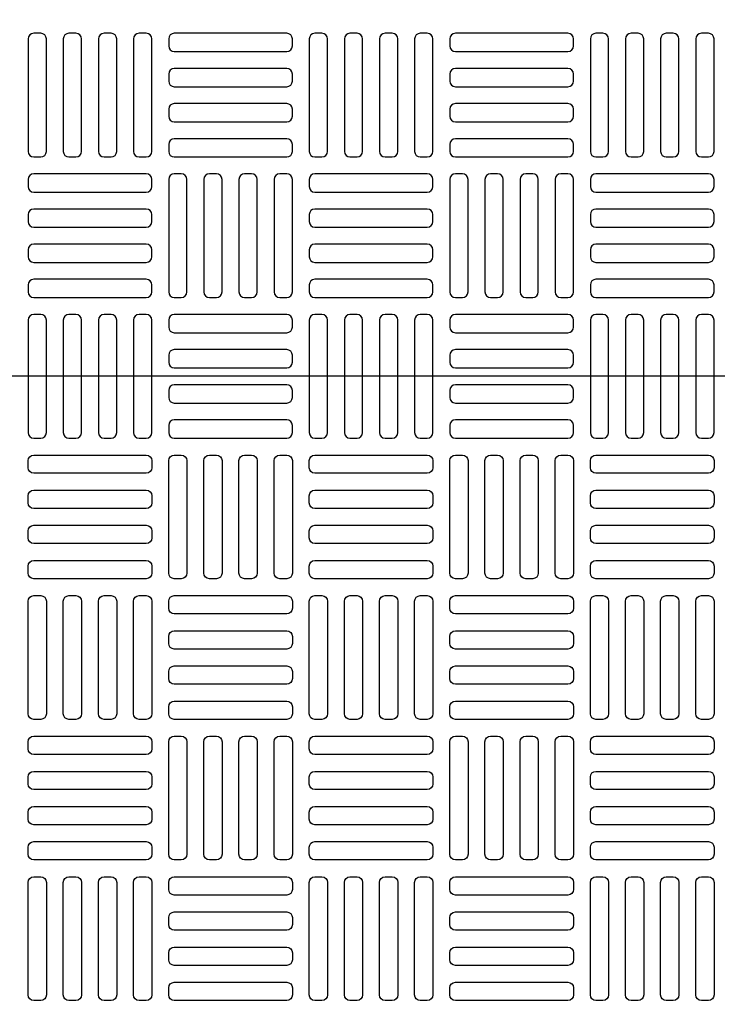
# Model space of a CAD drawing. Extents: x -169 to 6736, y -208 to 3022.
# Tile 70 of 256: x 244 to 254, y 955 to 969. Entities that reach past the tile are written whole.
import ezdxf

# ---------------------------------------------------------------- set-up
doc = ezdxf.new("R2010")
doc.units = 0
doc.header["$MEASUREMENT"] = 0
doc.layers.get('0').update_dxf_attribs({"color": 255, "linetype": 'CONTINUOUS'})
doc.layers.add('TANK-MANHOLE-COVER-40', color=2, linetype='CONTINUOUS')
doc.layers.add('TANK-MANHOLE-COVER-HATCH-40', color=252, linetype='CONTINUOUS')

msp = doc.modelspace()

# ---------------------------------------------------------------- linework, layer by layer
msp.add_line((421.38773, 964.04846), (-169.39339, 964.04846))
at = {"layer": 'TANK-MANHOLE-COVER-40', "color": 4, "linetype": 'Continuous'}
msp.add_circle((258.76906, 964.04846), 22.63902, dxfattribs=at)
at = {"layer": 'TANK-MANHOLE-COVER-40', "color": 1, "linetype": 'Continuous'}
msp.add_circle((258.76906, 964.04846), 22.44094, dxfattribs=at)
at = {"layer": 'TANK-MANHOLE-COVER-40', "color": 2, "linetype": 'Continuous'}
msp.add_circle((258.76906, 964.04846), 21.65354, dxfattribs=at)
at = {"layer": 'TANK-MANHOLE-COVER-HATCH-40', "linetype": 'Continuous', "flags": 128}
for points in [[(244.30056, 967.11933, 0.41421356), (244.3793, 967.19807), (244.3793, 968.77287, 0.41421356), (244.30056, 968.85161), (244.20213, 968.85161, 0.41421356), (244.12339, 968.77287), (244.12339, 967.19807, 0.41421356), (244.20213, 967.11933)], [(244.79268, 967.11933, 0.41421356), (244.87142, 967.19807), (244.87142, 968.77287, 0.41421356), (244.79268, 968.85161), (244.69426, 968.85161, 0.41421356), (244.61552, 968.77287), (244.61552, 967.19807, 0.41421356), (244.69426, 967.11933)], [(245.28481, 967.11933, 0.41421356), (245.36355, 967.19807), (245.36355, 968.77287, 0.41421356), (245.28481, 968.85161), (245.18639, 968.85161, 0.41421356), (245.10765, 968.77287), (245.10765, 967.19807, 0.41421356), (245.18639, 967.11933)], [(245.77694, 967.11933, 0.41421356), (245.85568, 967.19807), (245.85568, 968.77287, 0.41421356), (245.77694, 968.85161), (245.67851, 968.85161, 0.41421356), (245.59977, 968.77287), (245.59977, 967.19807, 0.41421356), (245.67851, 967.11933)], [(247.82418, 968.77287, 0.41421356), (247.74544, 968.85161), (246.17064, 968.85161, 0.41421356), (246.0919, 968.77287), (246.0919, 968.67445, 0.41421356), (246.17064, 968.59571), (247.74544, 968.59571, 0.41421356), (247.82418, 968.67445)], [(248.23757, 967.11933, 0.41421356), (248.31631, 967.19807), (248.31631, 968.77287, 0.41421356), (248.23757, 968.85161), (248.13914, 968.85161, 0.41421356), (248.0604, 968.77287), (248.0604, 967.19807, 0.41421356), (248.13914, 967.11933)], [(248.72969, 967.11933, 0.41421356), (248.80843, 967.19807), (248.80843, 968.77287, 0.41421356), (248.72969, 968.85161), (248.63127, 968.85161, 0.41421356), (248.55253, 968.77287), (248.55253, 967.19807, 0.41421356), (248.63127, 967.11933)], [(249.22182, 967.11933, 0.41421356), (249.30056, 967.19807), (249.30056, 968.77287, 0.41421356), (249.22182, 968.85161), (249.12339, 968.85161, 0.41421356), (249.04465, 968.77287), (249.04465, 967.19807, 0.41421356), (249.12339, 967.11933)], [(249.71394, 967.11933, 0.41421356), (249.79268, 967.19807), (249.79268, 968.77287, 0.41421356), (249.71394, 968.85161), (249.61552, 968.85161, 0.41421356), (249.53678, 968.77287), (249.53678, 967.19807, 0.41421356), (249.61552, 967.11933)], [(251.76119, 968.77287, 0.41421356), (251.68245, 968.85161), (250.10765, 968.85161, 0.41421356), (250.0289, 968.77287), (250.0289, 968.67445, 0.41421356), (250.10765, 968.59571), (251.68245, 968.59571, 0.41421356), (251.76119, 968.67445)], [(252.17457, 967.11933, 0.41421356), (252.25331, 967.19807), (252.25331, 968.77287, 0.41421356), (252.17457, 968.85161), (252.07615, 968.85161, 0.41421356), (251.99741, 968.77287), (251.99741, 967.19807, 0.41421356), (252.07615, 967.11933)], [(252.6667, 967.11933, 0.41421356), (252.74544, 967.19807), (252.74544, 968.77287, 0.41421356), (252.6667, 968.85161), (252.56827, 968.85161, 0.41421356), (252.48953, 968.77287), (252.48953, 967.19807, 0.41421356), (252.56827, 967.11933)], [(253.15883, 967.11933, 0.41421356), (253.23757, 967.19807), (253.23757, 968.77287, 0.41421356), (253.15883, 968.85161), (253.0604, 968.85161, 0.41421356), (252.98166, 968.77287), (252.98166, 967.19807, 0.41421356), (253.0604, 967.11933)], [(253.65095, 967.11933, 0.41421356), (253.72969, 967.19807), (253.72969, 968.77287, 0.41421356), (253.65095, 968.85161), (253.55253, 968.85161, 0.41421356), (253.47379, 968.77287), (253.47379, 967.19807, 0.41421356), (253.55253, 967.11933)], [(247.82418, 968.28074, 0.41421356), (247.74544, 968.35948), (246.17064, 968.35948, 0.41421356), (246.0919, 968.28074), (246.0919, 968.18232, 0.41421356), (246.17064, 968.10358), (247.74544, 968.10358, 0.41421356), (247.82418, 968.18232)], [(251.76119, 968.28074, 0.41421356), (251.68245, 968.35948), (250.10765, 968.35948, 0.41421356), (250.0289, 968.28074), (250.0289, 968.18232, 0.41421356), (250.10765, 968.10358), (251.68245, 968.10358, 0.41421356), (251.76119, 968.18232)], [(247.82418, 967.78862, 0.41421356), (247.74544, 967.86736), (246.17064, 967.86736, 0.41421356), (246.0919, 967.78862), (246.0919, 967.69019, 0.41421356), (246.17064, 967.61145), (247.74544, 967.61145, 0.41421356), (247.82418, 967.69019)], [(251.76119, 967.78862, 0.41421356), (251.68245, 967.86736), (250.10765, 967.86736, 0.41421356), (250.0289, 967.78862), (250.0289, 967.69019, 0.41421356), (250.10765, 967.61145), (251.68245, 967.61145, 0.41421356), (251.76119, 967.69019)], [(247.82418, 967.29649, 0.41421356), (247.74544, 967.37523), (246.17064, 967.37523, 0.41421356), (246.0919, 967.29649), (246.0919, 967.19807, 0.41421356), (246.17064, 967.11933), (247.74544, 967.11933, 0.41421356), (247.82418, 967.19807)], [(251.76119, 967.29649, 0.41421356), (251.68245, 967.37523), (250.10765, 967.37523, 0.41421356), (250.0289, 967.29649), (250.0289, 967.19807, 0.41421356), (250.10765, 967.11933), (251.68245, 967.11933, 0.41421356), (251.76119, 967.19807)], [(244.12339, 966.70594, 0.41421356), (244.20213, 966.6272), (245.77694, 966.6272, 0.41421356), (245.85568, 966.70594), (245.85568, 966.80437, 0.41421356), (245.77694, 966.88311), (244.20213, 966.88311, 0.41421356), (244.12339, 966.80437)], [(246.26906, 965.15082, 0.41421356), (246.3478, 965.22956), (246.3478, 966.80437, 0.41421356), (246.26906, 966.88311), (246.17064, 966.88311, 0.41421356), (246.0919, 966.80437), (246.0919, 965.22956, 0.41421356), (246.17064, 965.15082)], [(246.76119, 965.15082, 0.41421356), (246.83993, 965.22956), (246.83993, 966.80437, 0.41421356), (246.76119, 966.88311), (246.66276, 966.88311, 0.41421356), (246.58402, 966.80437), (246.58402, 965.22956, 0.41421356), (246.66276, 965.15082)], [(247.25331, 965.15082, 0.41421356), (247.33205, 965.22956), (247.33205, 966.80437, 0.41421356), (247.25331, 966.88311), (247.15489, 966.88311, 0.41421356), (247.07615, 966.80437), (247.07615, 965.22956, 0.41421356), (247.15489, 965.15082)], [(247.74544, 965.15082, 0.41421356), (247.82418, 965.22956), (247.82418, 966.80437, 0.41421356), (247.74544, 966.88311), (247.64702, 966.88311, 0.41421356), (247.56827, 966.80437), (247.56827, 965.22956, 0.41421356), (247.64702, 965.15082)], [(248.0604, 966.70594, 0.41421356), (248.13914, 966.6272), (249.71394, 966.6272, 0.41421356), (249.79268, 966.70594), (249.79268, 966.80437, 0.41421356), (249.71394, 966.88311), (248.13914, 966.88311, 0.41421356), (248.0604, 966.80437)], [(250.20607, 965.15082, 0.41421356), (250.28481, 965.22956), (250.28481, 966.80437, 0.41421356), (250.20607, 966.88311), (250.10765, 966.88311, 0.41421356), (250.0289, 966.80437), (250.0289, 965.22956, 0.41421356), (250.10765, 965.15082)], [(250.6982, 965.15082, 0.41421356), (250.77694, 965.22956), (250.77694, 966.80437, 0.41421356), (250.6982, 966.88311), (250.59977, 966.88311, 0.41421356), (250.52103, 966.80437), (250.52103, 965.22956, 0.41421356), (250.59977, 965.15082)], [(251.19032, 965.15082, 0.41421356), (251.26906, 965.22956), (251.26906, 966.80437, 0.41421356), (251.19032, 966.88311), (251.0919, 966.88311, 0.41421356), (251.01316, 966.80437), (251.01316, 965.22956, 0.41421356), (251.0919, 965.15082)], [(251.68245, 965.15082, 0.41421356), (251.76119, 965.22956), (251.76119, 966.80437, 0.41421356), (251.68245, 966.88311), (251.58402, 966.88311, 0.41421356), (251.50528, 966.80437), (251.50528, 965.22956, 0.41421356), (251.58402, 965.15082)], [(251.99741, 966.70594, 0.41421356), (252.07615, 966.6272), (253.65095, 966.6272, 0.41421356), (253.72969, 966.70594), (253.72969, 966.80437, 0.41421356), (253.65095, 966.88311), (252.07615, 966.88311, 0.41421356), (251.99741, 966.80437)], [(244.12339, 966.21382, 0.41421356), (244.20213, 966.13508), (245.77694, 966.13508, 0.41421356), (245.85568, 966.21382), (245.85568, 966.31224, 0.41421356), (245.77694, 966.39098), (244.20213, 966.39098, 0.41421356), (244.12339, 966.31224)], [(248.0604, 966.21382, 0.41421356), (248.13914, 966.13508), (249.71394, 966.13508, 0.41421356), (249.79268, 966.21382), (249.79268, 966.31224, 0.41421356), (249.71394, 966.39098), (248.13914, 966.39098, 0.41421356), (248.0604, 966.31224)], [(251.99741, 966.21382, 0.41421356), (252.07615, 966.13508), (253.65095, 966.13508, 0.41421356), (253.72969, 966.21382), (253.72969, 966.31224, 0.41421356), (253.65095, 966.39098), (252.07615, 966.39098, 0.41421356), (251.99741, 966.31224)], [(244.12339, 965.72169, 0.41421356), (244.20213, 965.64295), (245.77694, 965.64295, 0.41421356), (245.85568, 965.72169), (245.85568, 965.82011, 0.41421356), (245.77694, 965.89886), (244.20213, 965.89886, 0.41421356), (244.12339, 965.82011)], [(248.0604, 965.72169, 0.41421356), (248.13914, 965.64295), (249.71394, 965.64295, 0.41421356), (249.79268, 965.72169), (249.79268, 965.82011, 0.41421356), (249.71394, 965.89886), (248.13914, 965.89886, 0.41421356), (248.0604, 965.82011)], [(251.99741, 965.72169, 0.41421356), (252.07615, 965.64295), (253.65095, 965.64295, 0.41421356), (253.72969, 965.72169), (253.72969, 965.82011, 0.41421356), (253.65095, 965.89886), (252.07615, 965.89886, 0.41421356), (251.99741, 965.82011)], [(244.12339, 965.22956, 0.41421356), (244.20213, 965.15082), (245.77694, 965.15082, 0.41421356), (245.85568, 965.22956), (245.85568, 965.32799, 0.41421356), (245.77694, 965.40673), (244.20213, 965.40673, 0.41421356), (244.12339, 965.32799)], [(248.0604, 965.22956, 0.41421356), (248.13914, 965.15082), (249.71394, 965.15082, 0.41421356), (249.79268, 965.22956), (249.79268, 965.32799, 0.41421356), (249.71394, 965.40673), (248.13914, 965.40673, 0.41421356), (248.0604, 965.32799)], [(251.99741, 965.22956, 0.41421356), (252.07615, 965.15082), (253.65095, 965.15082, 0.41421356), (253.72969, 965.22956), (253.72969, 965.32799, 0.41421356), (253.65095, 965.40673), (252.07615, 965.40673, 0.41421356), (251.99741, 965.32799)], [(244.30056, 963.18232, 0.41421356), (244.3793, 963.26106), (244.3793, 964.83586, 0.41421356), (244.30056, 964.9146), (244.20213, 964.9146, 0.41421356), (244.12339, 964.83586), (244.12339, 963.26106, 0.41421356), (244.20213, 963.18232)], [(244.79268, 963.18232, 0.41421356), (244.87142, 963.26106), (244.87142, 964.83586, 0.41421356), (244.79268, 964.9146), (244.69426, 964.9146, 0.41421356), (244.61552, 964.83586), (244.61552, 963.26106, 0.41421356), (244.69426, 963.18232)], [(245.28481, 963.18232, 0.41421356), (245.36355, 963.26106), (245.36355, 964.83586, 0.41421356), (245.28481, 964.9146), (245.18639, 964.9146, 0.41421356), (245.10765, 964.83586), (245.10765, 963.26106, 0.41421356), (245.18639, 963.18232)], [(245.77694, 963.18232, 0.41421356), (245.85568, 963.26106), (245.85568, 964.83586, 0.41421356), (245.77694, 964.9146), (245.67851, 964.9146, 0.41421356), (245.59977, 964.83586), (245.59977, 963.26106, 0.41421356), (245.67851, 963.18232)], [(247.82418, 964.83586, 0.41421356), (247.74544, 964.9146), (246.17064, 964.9146, 0.41421356), (246.0919, 964.83586), (246.0919, 964.73744, 0.41421356), (246.17064, 964.6587), (247.74544, 964.6587, 0.41421356), (247.82418, 964.73744)], [(248.23757, 963.18232, 0.41421356), (248.31631, 963.26106), (248.31631, 964.83586, 0.41421356), (248.23757, 964.9146), (248.13914, 964.9146, 0.41421356), (248.0604, 964.83586), (248.0604, 963.26106, 0.41421356), (248.13914, 963.18232)], [(248.72969, 963.18232, 0.41421356), (248.80843, 963.26106), (248.80843, 964.83586, 0.41421356), (248.72969, 964.9146), (248.63127, 964.9146, 0.41421356), (248.55253, 964.83586), (248.55253, 963.26106, 0.41421356), (248.63127, 963.18232)], [(249.22182, 963.18232, 0.41421356), (249.30056, 963.26106), (249.30056, 964.83586, 0.41421356), (249.22182, 964.9146), (249.12339, 964.9146, 0.41421356), (249.04465, 964.83586), (249.04465, 963.26106, 0.41421356), (249.12339, 963.18232)], [(249.71394, 963.18232, 0.41421356), (249.79268, 963.26106), (249.79268, 964.83586, 0.41421356), (249.71394, 964.9146), (249.61552, 964.9146, 0.41421356), (249.53678, 964.83586), (249.53678, 963.26106, 0.41421356), (249.61552, 963.18232)], [(251.76119, 964.83586, 0.41421356), (251.68245, 964.9146), (250.10765, 964.9146, 0.41421356), (250.0289, 964.83586), (250.0289, 964.73744, 0.41421356), (250.10765, 964.6587), (251.68245, 964.6587, 0.41421356), (251.76119, 964.73744)], [(252.17457, 963.18232, 0.41421356), (252.25331, 963.26106), (252.25331, 964.83586, 0.41421356), (252.17457, 964.9146), (252.07615, 964.9146, 0.41421356), (251.99741, 964.83586), (251.99741, 963.26106, 0.41421356), (252.07615, 963.18232)], [(252.6667, 963.18232, 0.41421356), (252.74544, 963.26106), (252.74544, 964.83586, 0.41421356), (252.6667, 964.9146), (252.56827, 964.9146, 0.41421356), (252.48953, 964.83586), (252.48953, 963.26106, 0.41421356), (252.56827, 963.18232)], [(253.15883, 963.18232, 0.41421356), (253.23757, 963.26106), (253.23757, 964.83586, 0.41421356), (253.15883, 964.9146), (253.0604, 964.9146, 0.41421356), (252.98166, 964.83586), (252.98166, 963.26106, 0.41421356), (253.0604, 963.18232)], [(253.65095, 963.18232, 0.41421356), (253.72969, 963.26106), (253.72969, 964.83586, 0.41421356), (253.65095, 964.9146), (253.55253, 964.9146, 0.41421356), (253.47379, 964.83586), (253.47379, 963.26106, 0.41421356), (253.55253, 963.18232)], [(247.82418, 964.34374, 0.41421356), (247.74544, 964.42248), (246.17064, 964.42248, 0.41421356), (246.0919, 964.34374), (246.0919, 964.24531, 0.41421356), (246.17064, 964.16657), (247.74544, 964.16657, 0.41421356), (247.82418, 964.24531)], [(251.76119, 964.34374, 0.41421356), (251.68245, 964.42248), (250.10765, 964.42248, 0.41421356), (250.0289, 964.34374), (250.0289, 964.24531, 0.41421356), (250.10765, 964.16657), (251.68245, 964.16657, 0.41421356), (251.76119, 964.24531)], [(247.82418, 963.85161, 0.41421356), (247.74544, 963.93035), (246.17064, 963.93035, 0.41421356), (246.0919, 963.85161), (246.0919, 963.75319, 0.41421356), (246.17064, 963.67445), (247.74544, 963.67445, 0.41421356), (247.82418, 963.75319)], [(251.76119, 963.85161, 0.41421356), (251.68245, 963.93035), (250.10765, 963.93035, 0.41421356), (250.0289, 963.85161), (250.0289, 963.75319, 0.41421356), (250.10765, 963.67445), (251.68245, 963.67445, 0.41421356), (251.76119, 963.75319)], [(247.82418, 963.35948, 0.41421356), (247.74544, 963.43823), (246.17064, 963.43823, 0.41421356), (246.0919, 963.35948), (246.0919, 963.26106, 0.41421356), (246.17064, 963.18232), (247.74544, 963.18232, 0.41421356), (247.82418, 963.26106)], [(251.76119, 963.35948, 0.41421356), (251.68245, 963.43823), (250.10765, 963.43823, 0.41421356), (250.0289, 963.35948), (250.0289, 963.26106, 0.41421356), (250.10765, 963.18232), (251.68245, 963.18232, 0.41421356), (251.76119, 963.26106)], [(244.12339, 962.86736, -0.41421356), (244.20213, 962.9461), (245.77694, 962.9461, -0.41421356), (245.85568, 962.86736), (245.85568, 962.76893, -0.41421356), (245.77694, 962.69019), (244.20213, 962.69019, -0.41421356), (244.12339, 962.76893)], [(246.26906, 962.9461, -0.41421356), (246.3478, 962.86736), (246.3478, 961.29256, -0.41421356), (246.26906, 961.21382), (246.17064, 961.21382, -0.41421356), (246.0919, 961.29256), (246.0919, 962.86736, -0.41421356), (246.17064, 962.9461)], [(246.76119, 962.9461, -0.41421356), (246.83993, 962.86736), (246.83993, 961.29256, -0.41421356), (246.76119, 961.21382), (246.66276, 961.21382, -0.41421356), (246.58402, 961.29256), (246.58402, 962.86736, -0.41421356), (246.66276, 962.9461)], [(247.25331, 962.9461, -0.41421356), (247.33205, 962.86736), (247.33205, 961.29256, -0.41421356), (247.25331, 961.21382), (247.15489, 961.21382, -0.41421356), (247.07615, 961.29256), (247.07615, 962.86736, -0.41421356), (247.15489, 962.9461)], [(247.74544, 962.9461, -0.41421356), (247.82418, 962.86736), (247.82418, 961.29256, -0.41421356), (247.74544, 961.21382), (247.64702, 961.21382, -0.41421356), (247.56827, 961.29256), (247.56827, 962.86736, -0.41421356), (247.64702, 962.9461)], [(248.0604, 962.86736, -0.41421356), (248.13914, 962.9461), (249.71394, 962.9461, -0.41421356), (249.79268, 962.86736), (249.79268, 962.76893, -0.41421356), (249.71394, 962.69019), (248.13914, 962.69019, -0.41421356), (248.0604, 962.76893)], [(250.20607, 962.9461, -0.41421356), (250.28481, 962.86736), (250.28481, 961.29256, -0.41421356), (250.20607, 961.21382), (250.10765, 961.21382, -0.41421356), (250.0289, 961.29256), (250.0289, 962.86736, -0.41421356), (250.10765, 962.9461)], [(250.6982, 962.9461, -0.41421356), (250.77694, 962.86736), (250.77694, 961.29256, -0.41421356), (250.6982, 961.21382), (250.59977, 961.21382, -0.41421356), (250.52103, 961.29256), (250.52103, 962.86736, -0.41421356), (250.59977, 962.9461)], [(251.19032, 962.9461, -0.41421356), (251.26906, 962.86736), (251.26906, 961.29256, -0.41421356), (251.19032, 961.21382), (251.0919, 961.21382, -0.41421356), (251.01316, 961.29256), (251.01316, 962.86736, -0.41421356), (251.0919, 962.9461)], [(251.68245, 962.9461, -0.41421356), (251.76119, 962.86736), (251.76119, 961.29256, -0.41421356), (251.68245, 961.21382), (251.58402, 961.21382, -0.41421356), (251.50528, 961.29256), (251.50528, 962.86736, -0.41421356), (251.58402, 962.9461)], [(251.99741, 962.86736, -0.41421356), (252.07615, 962.9461), (253.65095, 962.9461, -0.41421356), (253.72969, 962.86736), (253.72969, 962.76893, -0.41421356), (253.65095, 962.69019), (252.07615, 962.69019, -0.41421356), (251.99741, 962.76893)], [(244.12339, 962.37523, -0.41421356), (244.20213, 962.45397), (245.77694, 962.45397, -0.41421356), (245.85568, 962.37523), (245.85568, 962.27681, -0.41421356), (245.77694, 962.19807), (244.20213, 962.19807, -0.41421356), (244.12339, 962.27681)], [(248.0604, 962.37523, -0.41421356), (248.13914, 962.45397), (249.71394, 962.45397, -0.41421356), (249.79268, 962.37523), (249.79268, 962.27681, -0.41421356), (249.71394, 962.19807), (248.13914, 962.19807, -0.41421356), (248.0604, 962.27681)], [(251.99741, 962.37523, -0.41421356), (252.07615, 962.45397), (253.65095, 962.45397, -0.41421356), (253.72969, 962.37523), (253.72969, 962.27681, -0.41421356), (253.65095, 962.19807), (252.07615, 962.19807, -0.41421356), (251.99741, 962.27681)], [(244.12339, 961.88311, -0.41421356), (244.20213, 961.96185), (245.77694, 961.96185, -0.41421356), (245.85568, 961.88311), (245.85568, 961.78468, -0.41421356), (245.77694, 961.70594), (244.20213, 961.70594, -0.41421356), (244.12339, 961.78468)], [(248.0604, 961.88311, -0.41421356), (248.13914, 961.96185), (249.71394, 961.96185, -0.41421356), (249.79268, 961.88311), (249.79268, 961.78468, -0.41421356), (249.71394, 961.70594), (248.13914, 961.70594, -0.41421356), (248.0604, 961.78468)], [(251.99741, 961.88311, -0.41421356), (252.07615, 961.96185), (253.65095, 961.96185, -0.41421356), (253.72969, 961.88311), (253.72969, 961.78468, -0.41421356), (253.65095, 961.70594), (252.07615, 961.70594, -0.41421356), (251.99741, 961.78468)], [(244.12339, 961.39098, -0.41421356), (244.20213, 961.46972), (245.77694, 961.46972, -0.41421356), (245.85568, 961.39098), (245.85568, 961.29256, -0.41421356), (245.77694, 961.21382), (244.20213, 961.21382, -0.41421356), (244.12339, 961.29256)], [(248.0604, 961.39098, -0.41421356), (248.13914, 961.46972), (249.71394, 961.46972, -0.41421356), (249.79268, 961.39098), (249.79268, 961.29256, -0.41421356), (249.71394, 961.21382), (248.13914, 961.21382, -0.41421356), (248.0604, 961.29256)], [(251.99741, 961.39098, -0.41421356), (252.07615, 961.46972), (253.65095, 961.46972, -0.41421356), (253.72969, 961.39098), (253.72969, 961.29256, -0.41421356), (253.65095, 961.21382), (252.07615, 961.21382, -0.41421356), (251.99741, 961.29256)], [(244.30056, 960.9776, -0.41421356), (244.3793, 960.89886), (244.3793, 959.32405, -0.41421356), (244.30056, 959.24531), (244.20213, 959.24531, -0.41421356), (244.12339, 959.32405), (244.12339, 960.89886, -0.41421356), (244.20213, 960.9776)], [(244.79268, 960.9776, -0.41421356), (244.87142, 960.89886), (244.87142, 959.32405, -0.41421356), (244.79268, 959.24531), (244.69426, 959.24531, -0.41421356), (244.61552, 959.32405), (244.61552, 960.89886, -0.41421356), (244.69426, 960.9776)], [(245.28481, 960.9776, -0.41421356), (245.36355, 960.89886), (245.36355, 959.32405, -0.41421356), (245.28481, 959.24531), (245.18639, 959.24531, -0.41421356), (245.10765, 959.32405), (245.10765, 960.89886, -0.41421356), (245.18639, 960.9776)], [(245.77694, 960.9776, -0.41421356), (245.85568, 960.89886), (245.85568, 959.32405, -0.41421356), (245.77694, 959.24531), (245.67851, 959.24531, -0.41421356), (245.59977, 959.32405), (245.59977, 960.89886, -0.41421356), (245.67851, 960.9776)], [(247.82418, 960.80043, -0.41421356), (247.74544, 960.72169), (246.17064, 960.72169, -0.41421356), (246.0919, 960.80043), (246.0919, 960.89886, -0.41421356), (246.17064, 960.9776), (247.74544, 960.9776, -0.41421356), (247.82418, 960.89886)], [(248.23757, 960.9776, -0.41421356), (248.31631, 960.89886), (248.31631, 959.32405, -0.41421356), (248.23757, 959.24531), (248.13914, 959.24531, -0.41421356), (248.0604, 959.32405), (248.0604, 960.89886, -0.41421356), (248.13914, 960.9776)], [(248.72969, 960.9776, -0.41421356), (248.80843, 960.89886), (248.80843, 959.32405, -0.41421356), (248.72969, 959.24531), (248.63127, 959.24531, -0.41421356), (248.55253, 959.32405), (248.55253, 960.89886, -0.41421356), (248.63127, 960.9776)], [(249.22182, 960.9776, -0.41421356), (249.30056, 960.89886), (249.30056, 959.32405, -0.41421356), (249.22182, 959.24531), (249.12339, 959.24531, -0.41421356), (249.04465, 959.32405), (249.04465, 960.89886, -0.41421356), (249.12339, 960.9776)], [(249.71394, 960.9776, -0.41421356), (249.79268, 960.89886), (249.79268, 959.32405, -0.41421356), (249.71394, 959.24531), (249.61552, 959.24531, -0.41421356), (249.53678, 959.32405), (249.53678, 960.89886, -0.41421356), (249.61552, 960.9776)], [(251.76119, 960.80043, -0.41421356), (251.68245, 960.72169), (250.10765, 960.72169, -0.41421356), (250.0289, 960.80043), (250.0289, 960.89886, -0.41421356), (250.10765, 960.9776), (251.68245, 960.9776, -0.41421356), (251.76119, 960.89886)], [(252.17457, 960.9776, -0.41421356), (252.25331, 960.89886), (252.25331, 959.32405, -0.41421356), (252.17457, 959.24531), (252.07615, 959.24531, -0.41421356), (251.99741, 959.32405), (251.99741, 960.89886, -0.41421356), (252.07615, 960.9776)], [(252.6667, 960.9776, -0.41421356), (252.74544, 960.89886), (252.74544, 959.32405, -0.41421356), (252.6667, 959.24531), (252.56827, 959.24531, -0.41421356), (252.48953, 959.32405), (252.48953, 960.89886, -0.41421356), (252.56827, 960.9776)], [(253.15883, 960.9776, -0.41421356), (253.23757, 960.89886), (253.23757, 959.32405, -0.41421356), (253.15883, 959.24531), (253.0604, 959.24531, -0.41421356), (252.98166, 959.32405), (252.98166, 960.89886, -0.41421356), (253.0604, 960.9776)], [(253.65095, 960.9776, -0.41421356), (253.72969, 960.89886), (253.72969, 959.32405, -0.41421356), (253.65095, 959.24531), (253.55253, 959.24531, -0.41421356), (253.47379, 959.32405), (253.47379, 960.89886, -0.41421356), (253.55253, 960.9776)], [(247.82418, 960.3083, -0.41421356), (247.74544, 960.22956), (246.17064, 960.22956, -0.41421356), (246.0919, 960.3083), (246.0919, 960.40673, -0.41421356), (246.17064, 960.48547), (247.74544, 960.48547, -0.41421356), (247.82418, 960.40673)], [(251.76119, 960.3083, -0.41421356), (251.68245, 960.22956), (250.10765, 960.22956, -0.41421356), (250.0289, 960.3083), (250.0289, 960.40673, -0.41421356), (250.10765, 960.48547), (251.68245, 960.48547, -0.41421356), (251.76119, 960.40673)], [(247.82418, 959.81618, -0.41421356), (247.74544, 959.73744), (246.17064, 959.73744, -0.41421356), (246.0919, 959.81618), (246.0919, 959.9146, -0.41421356), (246.17064, 959.99334), (247.74544, 959.99334, -0.41421356), (247.82418, 959.9146)], [(251.76119, 959.81618, -0.41421356), (251.68245, 959.73744), (250.10765, 959.73744, -0.41421356), (250.0289, 959.81618), (250.0289, 959.9146, -0.41421356), (250.10765, 959.99334), (251.68245, 959.99334, -0.41421356), (251.76119, 959.9146)], [(247.82418, 959.32405, -0.41421356), (247.74544, 959.24531), (246.17064, 959.24531, -0.41421356), (246.0919, 959.32405), (246.0919, 959.42248, -0.41421356), (246.17064, 959.50122), (247.74544, 959.50122, -0.41421356), (247.82418, 959.42248)], [(251.76119, 959.32405, -0.41421356), (251.68245, 959.24531), (250.10765, 959.24531, -0.41421356), (250.0289, 959.32405), (250.0289, 959.42248, -0.41421356), (250.10765, 959.50122), (251.68245, 959.50122, -0.41421356), (251.76119, 959.42248)], [(244.12339, 958.93035, -0.41421356), (244.20213, 959.00909), (245.77694, 959.00909, -0.41421356), (245.85568, 958.93035), (245.85568, 958.83193, -0.41421356), (245.77694, 958.75319), (244.20213, 958.75319, -0.41421356), (244.12339, 958.83193)], [(246.26906, 959.00909, -0.41421356), (246.3478, 958.93035), (246.3478, 957.35555, -0.41421356), (246.26906, 957.27681), (246.17064, 957.27681, -0.41421356), (246.0919, 957.35555), (246.0919, 958.93035, -0.41421356), (246.17064, 959.00909)], [(246.76119, 959.00909, -0.41421356), (246.83993, 958.93035), (246.83993, 957.35555, -0.41421356), (246.76119, 957.27681), (246.66276, 957.27681, -0.41421356), (246.58402, 957.35555), (246.58402, 958.93035, -0.41421356), (246.66276, 959.00909)], [(247.25331, 959.00909, -0.41421356), (247.33205, 958.93035), (247.33205, 957.35555, -0.41421356), (247.25331, 957.27681), (247.15489, 957.27681, -0.41421356), (247.07615, 957.35555), (247.07615, 958.93035, -0.41421356), (247.15489, 959.00909)], [(247.74544, 959.00909, -0.41421356), (247.82418, 958.93035), (247.82418, 957.35555, -0.41421356), (247.74544, 957.27681), (247.64702, 957.27681, -0.41421356), (247.56827, 957.35555), (247.56827, 958.93035, -0.41421356), (247.64702, 959.00909)], [(248.0604, 958.93035, -0.41421356), (248.13914, 959.00909), (249.71394, 959.00909, -0.41421356), (249.79268, 958.93035), (249.79268, 958.83193, -0.41421356), (249.71394, 958.75319), (248.13914, 958.75319, -0.41421356), (248.0604, 958.83193)], [(250.20607, 959.00909, -0.41421356), (250.28481, 958.93035), (250.28481, 957.35555, -0.41421356), (250.20607, 957.27681), (250.10765, 957.27681, -0.41421356), (250.0289, 957.35555), (250.0289, 958.93035, -0.41421356), (250.10765, 959.00909)], [(250.6982, 959.00909, -0.41421356), (250.77694, 958.93035), (250.77694, 957.35555, -0.41421356), (250.6982, 957.27681), (250.59977, 957.27681, -0.41421356), (250.52103, 957.35555), (250.52103, 958.93035, -0.41421356), (250.59977, 959.00909)], [(251.19032, 959.00909, -0.41421356), (251.26906, 958.93035), (251.26906, 957.35555, -0.41421356), (251.19032, 957.27681), (251.0919, 957.27681, -0.41421356), (251.01316, 957.35555), (251.01316, 958.93035, -0.41421356), (251.0919, 959.00909)], [(251.68245, 959.00909, -0.41421356), (251.76119, 958.93035), (251.76119, 957.35555, -0.41421356), (251.68245, 957.27681), (251.58402, 957.27681, -0.41421356), (251.50528, 957.35555), (251.50528, 958.93035, -0.41421356), (251.58402, 959.00909)], [(251.99741, 958.93035, -0.41421356), (252.07615, 959.00909), (253.65095, 959.00909, -0.41421356), (253.72969, 958.93035), (253.72969, 958.83193, -0.41421356), (253.65095, 958.75319), (252.07615, 958.75319, -0.41421356), (251.99741, 958.83193)], [(244.12339, 958.43823, -0.41421356), (244.20213, 958.51697), (245.77694, 958.51697, -0.41421356), (245.85568, 958.43823), (245.85568, 958.3398, -0.41421356), (245.77694, 958.26106), (244.20213, 958.26106, -0.41421356), (244.12339, 958.3398)], [(248.0604, 958.43823, -0.41421356), (248.13914, 958.51697), (249.71394, 958.51697, -0.41421356), (249.79268, 958.43823), (249.79268, 958.3398, -0.41421356), (249.71394, 958.26106), (248.13914, 958.26106, -0.41421356), (248.0604, 958.3398)], [(251.99741, 958.43823, -0.41421356), (252.07615, 958.51697), (253.65095, 958.51697, -0.41421356), (253.72969, 958.43823), (253.72969, 958.3398, -0.41421356), (253.65095, 958.26106), (252.07615, 958.26106, -0.41421356), (251.99741, 958.3398)], [(244.12339, 957.9461, -0.41421356), (244.20213, 958.02484), (245.77694, 958.02484, -0.41421356), (245.85568, 957.9461), (245.85568, 957.84767, -0.41421356), (245.77694, 957.76893), (244.20213, 957.76893, -0.41421356), (244.12339, 957.84767)], [(248.0604, 957.9461, -0.41421356), (248.13914, 958.02484), (249.71394, 958.02484, -0.41421356), (249.79268, 957.9461), (249.79268, 957.84767, -0.41421356), (249.71394, 957.76893), (248.13914, 957.76893, -0.41421356), (248.0604, 957.84767)], [(251.99741, 957.9461, -0.41421356), (252.07615, 958.02484), (253.65095, 958.02484, -0.41421356), (253.72969, 957.9461), (253.72969, 957.84767, -0.41421356), (253.65095, 957.76893), (252.07615, 957.76893, -0.41421356), (251.99741, 957.84767)], [(244.12339, 957.45397, -0.41421356), (244.20213, 957.53271), (245.77694, 957.53271, -0.41421356), (245.85568, 957.45397), (245.85568, 957.35555, -0.41421356), (245.77694, 957.27681), (244.20213, 957.27681, -0.41421356), (244.12339, 957.35555)], [(248.0604, 957.45397, -0.41421356), (248.13914, 957.53271), (249.71394, 957.53271, -0.41421356), (249.79268, 957.45397), (249.79268, 957.35555, -0.41421356), (249.71394, 957.27681), (248.13914, 957.27681, -0.41421356), (248.0604, 957.35555)], [(251.99741, 957.45397, -0.41421356), (252.07615, 957.53271), (253.65095, 957.53271, -0.41421356), (253.72969, 957.45397), (253.72969, 957.35555, -0.41421356), (253.65095, 957.27681), (252.07615, 957.27681, -0.41421356), (251.99741, 957.35555)], [(244.30056, 957.04059, -0.41421356), (244.3793, 956.96185), (244.3793, 955.38704, -0.41421356), (244.30056, 955.3083), (244.20213, 955.3083, -0.41421356), (244.12339, 955.38704), (244.12339, 956.96185, -0.41421356), (244.20213, 957.04059)], [(244.79268, 957.04059, -0.41421356), (244.87142, 956.96185), (244.87142, 955.38704, -0.41421356), (244.79268, 955.3083), (244.69426, 955.3083, -0.41421356), (244.61552, 955.38704), (244.61552, 956.96185, -0.41421356), (244.69426, 957.04059)], [(245.28481, 957.04059, -0.41421356), (245.36355, 956.96185), (245.36355, 955.38704, -0.41421356), (245.28481, 955.3083), (245.18639, 955.3083, -0.41421356), (245.10765, 955.38704), (245.10765, 956.96185, -0.41421356), (245.18639, 957.04059)], [(245.77694, 957.04059, -0.41421356), (245.85568, 956.96185), (245.85568, 955.38704, -0.41421356), (245.77694, 955.3083), (245.67851, 955.3083, -0.41421356), (245.59977, 955.38704), (245.59977, 956.96185, -0.41421356), (245.67851, 957.04059)], [(247.82418, 956.86342, -0.41421356), (247.74544, 956.78468), (246.17064, 956.78468, -0.41421356), (246.0919, 956.86342), (246.0919, 956.96185, -0.41421356), (246.17064, 957.04059), (247.74544, 957.04059, -0.41421356), (247.82418, 956.96185)], [(248.23757, 957.04059, -0.41421356), (248.31631, 956.96185), (248.31631, 955.38704, -0.41421356), (248.23757, 955.3083), (248.13914, 955.3083, -0.41421356), (248.0604, 955.38704), (248.0604, 956.96185, -0.41421356), (248.13914, 957.04059)], [(248.72969, 957.04059, -0.41421356), (248.80843, 956.96185), (248.80843, 955.38704, -0.41421356), (248.72969, 955.3083), (248.63127, 955.3083, -0.41421356), (248.55253, 955.38704), (248.55253, 956.96185, -0.41421356), (248.63127, 957.04059)], [(249.22182, 957.04059, -0.41421356), (249.30056, 956.96185), (249.30056, 955.38704, -0.41421356), (249.22182, 955.3083), (249.12339, 955.3083, -0.41421356), (249.04465, 955.38704), (249.04465, 956.96185, -0.41421356), (249.12339, 957.04059)], [(249.71394, 957.04059, -0.41421356), (249.79268, 956.96185), (249.79268, 955.38704, -0.41421356), (249.71394, 955.3083), (249.61552, 955.3083, -0.41421356), (249.53678, 955.38704), (249.53678, 956.96185, -0.41421356), (249.61552, 957.04059)], [(251.76119, 956.86342, -0.41421356), (251.68245, 956.78468), (250.10765, 956.78468, -0.41421356), (250.0289, 956.86342), (250.0289, 956.96185, -0.41421356), (250.10765, 957.04059), (251.68245, 957.04059, -0.41421356), (251.76119, 956.96185)], [(252.17457, 957.04059, -0.41421356), (252.25331, 956.96185), (252.25331, 955.38704, -0.41421356), (252.17457, 955.3083), (252.07615, 955.3083, -0.41421356), (251.99741, 955.38704), (251.99741, 956.96185, -0.41421356), (252.07615, 957.04059)], [(252.6667, 957.04059, -0.41421356), (252.74544, 956.96185), (252.74544, 955.38704, -0.41421356), (252.6667, 955.3083), (252.56827, 955.3083, -0.41421356), (252.48953, 955.38704), (252.48953, 956.96185, -0.41421356), (252.56827, 957.04059)], [(253.15883, 957.04059, -0.41421356), (253.23757, 956.96185), (253.23757, 955.38704, -0.41421356), (253.15883, 955.3083), (253.0604, 955.3083, -0.41421356), (252.98166, 955.38704), (252.98166, 956.96185, -0.41421356), (253.0604, 957.04059)], [(253.65095, 957.04059, -0.41421356), (253.72969, 956.96185), (253.72969, 955.38704, -0.41421356), (253.65095, 955.3083), (253.55253, 955.3083, -0.41421356), (253.47379, 955.38704), (253.47379, 956.96185, -0.41421356), (253.55253, 957.04059)], [(247.82418, 956.3713, -0.41421356), (247.74544, 956.29256), (246.17064, 956.29256, -0.41421356), (246.0919, 956.3713), (246.0919, 956.46972, -0.41421356), (246.17064, 956.54846), (247.74544, 956.54846, -0.41421356), (247.82418, 956.46972)], [(251.76119, 956.3713, -0.41421356), (251.68245, 956.29256), (250.10765, 956.29256, -0.41421356), (250.0289, 956.3713), (250.0289, 956.46972, -0.41421356), (250.10765, 956.54846), (251.68245, 956.54846, -0.41421356), (251.76119, 956.46972)], [(247.82418, 955.87917, -0.41421356), (247.74544, 955.80043), (246.17064, 955.80043, -0.41421356), (246.0919, 955.87917), (246.0919, 955.9776, -0.41421356), (246.17064, 956.05634), (247.74544, 956.05634, -0.41421356), (247.82418, 955.9776)], [(251.76119, 955.87917, -0.41421356), (251.68245, 955.80043), (250.10765, 955.80043, -0.41421356), (250.0289, 955.87917), (250.0289, 955.9776, -0.41421356), (250.10765, 956.05634), (251.68245, 956.05634, -0.41421356), (251.76119, 955.9776)], [(247.82418, 955.38704, -0.41421356), (247.74544, 955.3083), (246.17064, 955.3083, -0.41421356), (246.0919, 955.38704), (246.0919, 955.48547, -0.41421356), (246.17064, 955.56421), (247.74544, 955.56421, -0.41421356), (247.82418, 955.48547)], [(251.76119, 955.38704, -0.41421356), (251.68245, 955.3083), (250.10765, 955.3083, -0.41421356), (250.0289, 955.38704), (250.0289, 955.48547, -0.41421356), (250.10765, 955.56421), (251.68245, 955.56421, -0.41421356), (251.76119, 955.48547)]]:
    msp.add_lwpolyline(points, format="xyb", close=True, dxfattribs=at)

doc.saveas('drawing.dxf')
